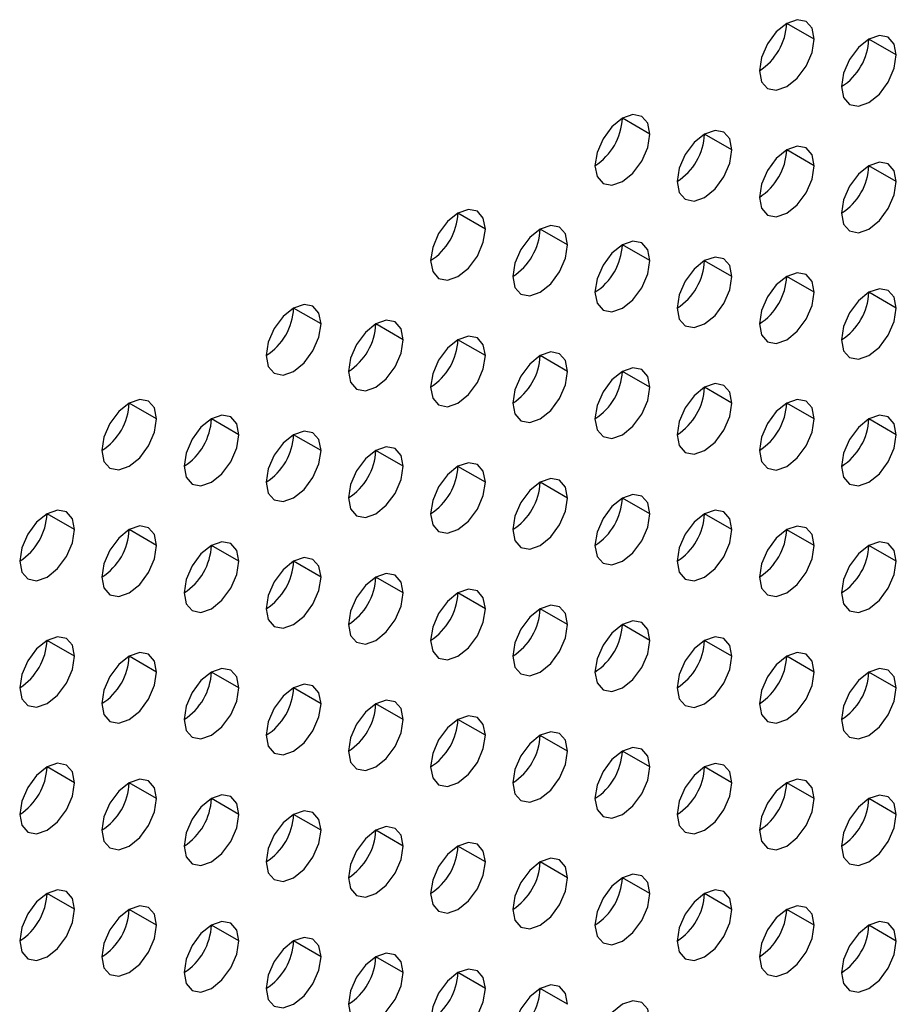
# Model space of a CAD drawing. Header units: millimetres. Extents: x 0 to 1118, y 0 to 864.
# Tile 134 of 256: x 947.08 to 950.85, y 611.1 to 615.34. Entities that reach past the tile are written whole.
import ezdxf

# ---------------------------------------------------------------- set-up
doc = ezdxf.new("R2010")
doc.units = ezdxf.units.MM

msp = doc.modelspace()

# ---------------------------------------------------------------- linework, layer by layer
at = {"color": 7, "linetype": 'Continuous', "lineweight": 25}
for p, q in [((950.5009, 615.2552), (950.383, 615.3233)), ((950.8544, 615.1872), (950.7366, 615.2552)), ((949.7938, 614.847), (949.6759, 614.9151)), ((950.1473, 614.779), (950.0295, 614.847)), ((950.5009, 614.7109), (950.383, 614.7789)), ((950.8544, 614.6428), (950.7366, 614.7108)), ((949.0867, 614.4388), (948.9688, 614.5069)), ((949.4402, 614.3708), (949.3224, 614.4388)), ((949.7938, 614.3027), (949.6759, 614.3707)), ((950.1473, 614.2346), (950.0295, 614.3026)), ((950.5009, 614.1665), (950.383, 614.2346)), ((950.8544, 614.0984), (950.7366, 614.1665)), ((948.3796, 614.0306), (948.2617, 614.0987)), ((948.7331, 613.9626), (948.6153, 614.0306)), ((949.0867, 613.8945), (948.9688, 613.9625)), ((949.4402, 613.8264), (949.3224, 613.8944)), ((949.7938, 613.7583), (949.6759, 613.8264)), ((950.1473, 613.6902), (950.0295, 613.7583)), ((947.6724, 613.6224), (947.5546, 613.6905)), ((950.5009, 613.6222), (950.383, 613.6902)), ((948.026, 613.5543), (947.9082, 613.6224)), ((950.8544, 613.5541), (950.7366, 613.6221)), ((948.3796, 613.4863), (948.2617, 613.5543)), ((948.7331, 613.4182), (948.6153, 613.4862)), ((949.0867, 613.3501), (948.9688, 613.4181)), ((949.4402, 613.282), (949.3224, 613.3501)), ((949.7938, 613.214), (949.6759, 613.282)), ((947.3189, 613.1461), (947.201, 613.2142)), ((950.1473, 613.1459), (950.0295, 613.2139)), ((947.6724, 613.0781), (947.5546, 613.1461)), ((950.5009, 613.0778), (950.383, 613.1458)), ((948.026, 613.01), (947.9082, 613.078)), ((950.8544, 613.0097), (950.7366, 613.0778)), ((948.3796, 612.9419), (948.2617, 613.0099)), ((948.7331, 612.8738), (948.6153, 612.9419)), ((949.0867, 612.8058), (948.9688, 612.8738)), ((949.4402, 612.7377), (949.3224, 612.8057)), ((949.7938, 612.6696), (949.6759, 612.7376)), ((947.3189, 612.6018), (947.201, 612.6698)), ((950.1473, 612.6015), (950.0295, 612.6696)), ((947.6724, 612.5337), (947.5546, 612.6017)), ((950.5009, 612.5334), (950.383, 612.6015)), ((948.026, 612.4656), (947.9082, 612.5337)), ((950.8544, 612.4654), (950.7366, 612.5334)), ((948.3796, 612.3975), (948.2617, 612.4656)), ((948.7331, 612.3295), (948.6153, 612.3975)), ((949.0867, 612.2614), (948.9688, 612.3294)), ((949.4402, 612.1933), (949.3224, 612.2613)), ((949.7938, 612.1252), (949.6759, 612.1933)), ((947.3189, 612.0574), (947.201, 612.1255)), ((950.1473, 612.0572), (950.0295, 612.1252)), ((947.6724, 611.9893), (947.5546, 612.0574)), ((950.5009, 611.9891), (950.383, 612.0571)), ((948.026, 611.9213), (947.9082, 611.9893)), ((950.8544, 611.921), (950.7366, 611.989)), ((948.3796, 611.8532), (948.2617, 611.9212)), ((948.7331, 611.7851), (948.6153, 611.8531)), ((949.0867, 611.717), (948.9688, 611.7851)), ((949.4402, 611.649), (949.3224, 611.717)), ((949.7938, 611.5809), (949.6759, 611.6489)), ((947.3189, 611.5131), (947.201, 611.5811)), ((950.1473, 611.5128), (950.0295, 611.5808)), ((947.6724, 611.445), (947.5546, 611.513)), ((950.5009, 611.4447), (950.383, 611.5128)), ((948.026, 611.3769), (947.9082, 611.4449)), ((950.8544, 611.3766), (950.7366, 611.4447)), ((948.3796, 611.3088), (948.2617, 611.3769)), ((948.7331, 611.2408), (948.6153, 611.3088)), ((949.0867, 611.1727), (948.9688, 611.2407)), ((949.4402, 611.1046), (949.3224, 611.1726))]:
    msp.add_line(p, q, dxfattribs=at)
at = {"color": 7, "linetype": 'Continuous', "lineweight": 25, "flags": 128}
for points in [[(950.5009, 615.2552), (950.4919, 615.3021), (950.4664, 615.3315), (950.4281, 615.339), (950.383, 615.3233), (950.3379, 615.2869), (950.2997, 615.2353), (950.2741, 615.1764), (950.2652, 615.1192)], [(950.2652, 615.1192), (950.2741, 615.0723), (950.2997, 615.0429), (950.3379, 615.0354), (950.383, 615.0511), (950.4281, 615.0875), (950.4664, 615.1391), (950.4919, 615.198), (950.5009, 615.2552)], [(950.8544, 615.1872), (950.8455, 615.2341), (950.8199, 615.2635), (950.7817, 615.2709), (950.7366, 615.2552), (950.6915, 615.2188), (950.6532, 615.1673), (950.6277, 615.1084), (950.6187, 615.0511)], [(950.6187, 615.0511), (950.6277, 615.0042), (950.6532, 614.9748), (950.6915, 614.9674), (950.7366, 614.983), (950.7817, 615.0194), (950.8199, 615.071), (950.8455, 615.1299), (950.8544, 615.1872)], [(949.7938, 614.847), (949.7848, 614.8939), (949.7593, 614.9233), (949.721, 614.9308), (949.6759, 614.9151), (949.6308, 614.8787), (949.5926, 614.8271), (949.567, 614.7682), (949.5581, 614.711)], [(949.5581, 614.711), (949.567, 614.6641), (949.5926, 614.6347), (949.6308, 614.6272), (949.6759, 614.6429), (949.721, 614.6793), (949.7593, 614.7309), (949.7848, 614.7898), (949.7938, 614.847)], [(950.1473, 614.779), (950.1384, 614.8259), (950.1128, 614.8553), (950.0746, 614.8627), (950.0295, 614.847), (949.9844, 614.8106), (949.9461, 614.7591), (949.9206, 614.7002), (949.9116, 614.6429)], [(950.5009, 614.7109), (950.4919, 614.7578), (950.4664, 614.7872), (950.4281, 614.7946), (950.383, 614.7789), (950.3379, 614.7425), (950.2997, 614.691), (950.2741, 614.6321), (950.2652, 614.5748)], [(949.9116, 614.6429), (949.9206, 614.596), (949.9461, 614.5666), (949.9844, 614.5592), (950.0295, 614.5748), (950.0746, 614.6112), (950.1128, 614.6628), (950.1384, 614.7217), (950.1473, 614.779)], [(950.2652, 614.5748), (950.2741, 614.5279), (950.2997, 614.4985), (950.3379, 614.4911), (950.383, 614.5068), (950.4281, 614.5432), (950.4664, 614.5947), (950.4919, 614.6536), (950.5009, 614.7109)], [(950.8544, 614.6428), (950.8455, 614.6897), (950.8199, 614.7191), (950.7817, 614.7265), (950.7366, 614.7109), (950.6915, 614.6745), (950.6532, 614.6229), (950.6277, 614.564), (950.6187, 614.5067)], [(950.6187, 614.5067), (950.6277, 614.4598), (950.6532, 614.4304), (950.6915, 614.423), (950.7366, 614.4387), (950.7817, 614.4751), (950.8199, 614.5266), (950.8455, 614.5855), (950.8544, 614.6428)], [(949.0867, 614.4388), (949.0777, 614.4857), (949.0521, 614.5151), (949.0139, 614.5226), (948.9688, 614.5069), (948.9237, 614.4705), (948.8855, 614.4189), (948.8599, 614.36), (948.851, 614.3028)], [(949.4402, 614.3708), (949.4312, 614.4177), (949.4057, 614.4471), (949.3675, 614.4545), (949.3224, 614.4388), (949.2773, 614.4024), (949.239, 614.3508), (949.2135, 614.2919), (949.2045, 614.2347)], [(948.851, 614.3028), (948.8599, 614.2559), (948.8855, 614.2265), (948.9237, 614.219), (948.9688, 614.2347), (949.0139, 614.2711), (949.0521, 614.3227), (949.0777, 614.3816), (949.0867, 614.4388)], [(949.2045, 614.2347), (949.2135, 614.1878), (949.239, 614.1584), (949.2773, 614.151), (949.3224, 614.1666), (949.3675, 614.203), (949.4057, 614.2546), (949.4312, 614.3135), (949.4402, 614.3708)], [(949.7938, 614.3027), (949.7848, 614.3496), (949.7593, 614.379), (949.721, 614.3864), (949.6759, 614.3707), (949.6308, 614.3343), (949.5926, 614.2828), (949.567, 614.2239), (949.5581, 614.1666)], [(949.5581, 614.1666), (949.567, 614.1197), (949.5926, 614.0903), (949.6308, 614.0829), (949.6759, 614.0986), (949.721, 614.1349), (949.7593, 614.1865), (949.7848, 614.2454), (949.7938, 614.3027)], [(950.1473, 614.2346), (950.1384, 614.2815), (950.1128, 614.3109), (950.0746, 614.3183), (950.0295, 614.3027), (949.9844, 614.2663), (949.9461, 614.2147), (949.9206, 614.1558), (949.9116, 614.0985)], [(950.5009, 614.1665), (950.4919, 614.2134), (950.4664, 614.2428), (950.4281, 614.2503), (950.383, 614.2346), (950.3379, 614.1982), (950.2997, 614.1466), (950.2741, 614.0877), (950.2652, 614.0305)], [(949.9116, 614.0985), (949.9206, 614.0516), (949.9461, 614.0222), (949.9844, 614.0148), (950.0295, 614.0305), (950.0746, 614.0669), (950.1128, 614.1184), (950.1384, 614.1773), (950.1473, 614.2346)], [(950.2652, 614.0305), (950.2741, 613.9836), (950.2997, 613.9542), (950.3379, 613.9467), (950.383, 613.9624), (950.4281, 613.9988), (950.4664, 614.0504), (950.4919, 614.1093), (950.5009, 614.1665)], [(950.8544, 614.0984), (950.8455, 614.1453), (950.8199, 614.1747), (950.7817, 614.1822), (950.7366, 614.1665), (950.6915, 614.1301), (950.6532, 614.0785), (950.6277, 614.0196), (950.6187, 613.9624)], [(948.3796, 614.0306), (948.3706, 614.0775), (948.345, 614.1069), (948.3068, 614.1144), (948.2617, 614.0987), (948.2166, 614.0623), (948.1784, 614.0107), (948.1528, 613.9518), (948.1439, 613.8946)], [(950.6187, 613.9624), (950.6277, 613.9155), (950.6532, 613.8861), (950.6915, 613.8786), (950.7366, 613.8943), (950.7817, 613.9307), (950.8199, 613.9823), (950.8455, 614.0412), (950.8544, 614.0984)], [(948.1439, 613.8946), (948.1528, 613.8477), (948.1784, 613.8183), (948.2166, 613.8108), (948.2617, 613.8265), (948.3068, 613.8629), (948.345, 613.9145), (948.3706, 613.9734), (948.3796, 614.0306)], [(948.7331, 613.9626), (948.7241, 614.0095), (948.6986, 614.0389), (948.6604, 614.0463), (948.6153, 614.0306), (948.5702, 613.9942), (948.5319, 613.9426), (948.5064, 613.8837), (948.4974, 613.8265)], [(948.4974, 613.8265), (948.5064, 613.7796), (948.5319, 613.7502), (948.5702, 613.7428), (948.6153, 613.7584), (948.6604, 613.7948), (948.6986, 613.8464), (948.7241, 613.9053), (948.7331, 613.9626)], [(949.0867, 613.8945), (949.0777, 613.9414), (949.0521, 613.9708), (949.0139, 613.9782), (948.9688, 613.9625), (948.9237, 613.9261), (948.8855, 613.8746), (948.8599, 613.8157), (948.851, 613.7584)], [(949.4402, 613.8264), (949.4312, 613.8733), (949.4057, 613.9027), (949.3675, 613.9101), (949.3224, 613.8945), (949.2773, 613.8581), (949.239, 613.8065), (949.2135, 613.7476), (949.2045, 613.6903)], [(948.851, 613.7584), (948.8599, 613.7115), (948.8855, 613.6821), (948.9237, 613.6747), (948.9688, 613.6904), (949.0139, 613.7267), (949.0521, 613.7783), (949.0777, 613.8372), (949.0867, 613.8945)], [(949.2045, 613.6903), (949.2135, 613.6434), (949.239, 613.614), (949.2773, 613.6066), (949.3224, 613.6223), (949.3675, 613.6587), (949.4057, 613.7102), (949.4312, 613.7691), (949.4402, 613.8264)], [(949.7938, 613.7583), (949.7848, 613.8052), (949.7593, 613.8346), (949.721, 613.8421), (949.6759, 613.8264), (949.6308, 613.79), (949.5926, 613.7384), (949.567, 613.6795), (949.5581, 613.6223)], [(950.1473, 613.6902), (950.1384, 613.7371), (950.1128, 613.7665), (950.0746, 613.774), (950.0295, 613.7583), (949.9844, 613.7219), (949.9461, 613.6703), (949.9206, 613.6114), (949.9116, 613.5542)], [(949.5581, 613.6223), (949.567, 613.5753), (949.5926, 613.5459), (949.6308, 613.5385), (949.6759, 613.5542), (949.721, 613.5906), (949.7593, 613.6422), (949.7848, 613.7011), (949.7938, 613.7583)], [(947.6724, 613.6224), (947.6635, 613.6693), (947.6379, 613.6987), (947.5997, 613.7062), (947.5546, 613.6905), (947.5095, 613.6541), (947.4713, 613.6025), (947.4457, 613.5436), (947.4367, 613.4864)], [(949.9116, 613.5542), (949.9206, 613.5073), (949.9461, 613.4779), (949.9844, 613.4704), (950.0295, 613.4861), (950.0746, 613.5225), (950.1128, 613.5741), (950.1384, 613.633), (950.1473, 613.6902)], [(950.5009, 613.6222), (950.4919, 613.6691), (950.4664, 613.6985), (950.4281, 613.7059), (950.383, 613.6902), (950.3379, 613.6538), (950.2997, 613.6023), (950.2741, 613.5434), (950.2652, 613.4861)], [(947.4367, 613.4864), (947.4457, 613.4395), (947.4713, 613.4101), (947.5095, 613.4026), (947.5546, 613.4183), (947.5997, 613.4547), (947.6379, 613.5063), (947.6635, 613.5652), (947.6724, 613.6224)], [(948.026, 613.5543), (948.017, 613.6012), (947.9915, 613.6307), (947.9533, 613.6381), (947.9082, 613.6224), (947.8631, 613.586), (947.8248, 613.5344), (947.7993, 613.4755), (947.7903, 613.4183)], [(950.2652, 613.4861), (950.2741, 613.4392), (950.2997, 613.4098), (950.3379, 613.4024), (950.383, 613.418), (950.4281, 613.4544), (950.4664, 613.506), (950.4919, 613.5649), (950.5009, 613.6222)], [(950.8544, 613.5541), (950.8455, 613.601), (950.8199, 613.6304), (950.7817, 613.6378), (950.7366, 613.6221), (950.6915, 613.5857), (950.6532, 613.5342), (950.6277, 613.4753), (950.6187, 613.418)], [(948.3796, 613.4863), (948.3706, 613.5332), (948.345, 613.5626), (948.3068, 613.57), (948.2617, 613.5543), (948.2166, 613.5179), (948.1784, 613.4664), (948.1528, 613.4075), (948.1439, 613.3502)], [(947.7903, 613.4183), (947.7993, 613.3714), (947.8248, 613.342), (947.8631, 613.3345), (947.9082, 613.3502), (947.9533, 613.3866), (947.9915, 613.4382), (948.017, 613.4971), (948.026, 613.5543)], [(950.6187, 613.418), (950.6277, 613.3711), (950.6532, 613.3417), (950.6915, 613.3343), (950.7366, 613.35), (950.7817, 613.3864), (950.8199, 613.4379), (950.8455, 613.4968), (950.8544, 613.5541)], [(948.1439, 613.3502), (948.1528, 613.3033), (948.1784, 613.2739), (948.2166, 613.2665), (948.2617, 613.2821), (948.3068, 613.3185), (948.345, 613.3701), (948.3706, 613.429), (948.3796, 613.4863)], [(948.7331, 613.4182), (948.7241, 613.4651), (948.6986, 613.4945), (948.6604, 613.5019), (948.6153, 613.4862), (948.5702, 613.4499), (948.5319, 613.3983), (948.5064, 613.3394), (948.4974, 613.2821)], [(949.0867, 613.3501), (949.0777, 613.397), (949.0521, 613.4264), (949.0139, 613.4338), (948.9688, 613.4182), (948.9237, 613.3818), (948.8855, 613.3302), (948.8599, 613.2713), (948.851, 613.214)], [(948.4974, 613.2821), (948.5064, 613.2352), (948.5319, 613.2058), (948.5702, 613.1984), (948.6153, 613.2141), (948.6604, 613.2505), (948.6986, 613.302), (948.7241, 613.3609), (948.7331, 613.4182)], [(948.851, 613.214), (948.8599, 613.1671), (948.8855, 613.1377), (948.9237, 613.1303), (948.9688, 613.146), (949.0139, 613.1824), (949.0521, 613.234), (949.0777, 613.2929), (949.0867, 613.3501)], [(949.4402, 613.282), (949.4312, 613.3289), (949.4057, 613.3583), (949.3675, 613.3658), (949.3224, 613.3501), (949.2773, 613.3137), (949.239, 613.2621), (949.2135, 613.2032), (949.2045, 613.146)], [(949.2045, 613.146), (949.2135, 613.0991), (949.239, 613.0697), (949.2773, 613.0622), (949.3224, 613.0779), (949.3675, 613.1143), (949.4057, 613.1659), (949.4312, 613.2248), (949.4402, 613.282)], [(949.7938, 613.214), (949.7848, 613.2609), (949.7593, 613.2903), (949.721, 613.2977), (949.6759, 613.282), (949.6308, 613.2456), (949.5926, 613.194), (949.567, 613.1351), (949.5581, 613.0779)], [(947.3189, 613.1461), (947.3099, 613.193), (947.2844, 613.2224), (947.2461, 613.2299), (947.201, 613.2142), (947.1559, 613.1778), (947.1177, 613.1262), (947.0922, 613.0673), (947.0832, 613.0101)], [(950.1473, 613.1459), (950.1384, 613.1928), (950.1128, 613.2222), (950.0746, 613.2296), (950.0295, 613.2139), (949.9844, 613.1775), (949.9461, 613.126), (949.9206, 613.0671), (949.9116, 613.0098)], [(949.5581, 613.0779), (949.567, 613.031), (949.5926, 613.0016), (949.6308, 612.9942), (949.6759, 613.0098), (949.721, 613.0462), (949.7593, 613.0978), (949.7848, 613.1567), (949.7938, 613.214)], [(947.0832, 613.0101), (947.0922, 612.9632), (947.1177, 612.9338), (947.1559, 612.9263), (947.201, 612.942), (947.2461, 612.9784), (947.2844, 613.03), (947.3099, 613.0889), (947.3189, 613.1461)], [(947.6724, 613.0781), (947.6635, 613.125), (947.6379, 613.1544), (947.5997, 613.1618), (947.5546, 613.1461), (947.5095, 613.1097), (947.4713, 613.0582), (947.4457, 612.9993), (947.4367, 612.942)], [(949.9116, 613.0098), (949.9206, 612.9629), (949.9461, 612.9335), (949.9844, 612.9261), (950.0295, 612.9418), (950.0746, 612.9782), (950.1128, 613.0297), (950.1384, 613.0886), (950.1473, 613.1459)], [(950.5009, 613.0778), (950.4919, 613.1247), (950.4664, 613.1541), (950.4281, 613.1615), (950.383, 613.1459), (950.3379, 613.1095), (950.2997, 613.0579), (950.2741, 612.999), (950.2652, 612.9417)], [(948.026, 613.01), (948.017, 613.0569), (947.9915, 613.0863), (947.9533, 613.0937), (947.9082, 613.078), (947.8631, 613.0417), (947.8248, 612.9901), (947.7993, 612.9312), (947.7903, 612.8739)], [(950.8544, 613.0097), (950.8455, 613.0566), (950.8199, 613.086), (950.7817, 613.0935), (950.7366, 613.0778), (950.6915, 613.0414), (950.6532, 612.9898), (950.6277, 612.9309), (950.6187, 612.8737)], [(947.4367, 612.942), (947.4457, 612.8951), (947.4713, 612.8657), (947.5095, 612.8583), (947.5546, 612.8739), (947.5997, 612.9103), (947.6379, 612.9619), (947.6635, 613.0208), (947.6724, 613.0781)], [(950.2652, 612.9417), (950.2741, 612.8948), (950.2997, 612.8654), (950.3379, 612.858), (950.383, 612.8737), (950.4281, 612.9101), (950.4664, 612.9616), (950.4919, 613.0205), (950.5009, 613.0778)], [(947.7903, 612.8739), (947.7993, 612.827), (947.8248, 612.7976), (947.8631, 612.7902), (947.9082, 612.8059), (947.9533, 612.8423), (947.9915, 612.8938), (948.017, 612.9527), (948.026, 613.01)], [(948.3796, 612.9419), (948.3706, 612.9888), (948.345, 613.0182), (948.3068, 613.0256), (948.2617, 613.01), (948.2166, 612.9736), (948.1784, 612.922), (948.1528, 612.8631), (948.1439, 612.8058)], [(950.6187, 612.8737), (950.6277, 612.8268), (950.6532, 612.7974), (950.6915, 612.7899), (950.7366, 612.8056), (950.7817, 612.842), (950.8199, 612.8936), (950.8455, 612.9525), (950.8544, 613.0097)], [(948.1439, 612.8058), (948.1528, 612.7589), (948.1784, 612.7295), (948.2166, 612.7221), (948.2617, 612.7378), (948.3068, 612.7742), (948.345, 612.8258), (948.3706, 612.8847), (948.3796, 612.9419)], [(948.7331, 612.8738), (948.7241, 612.9207), (948.6986, 612.9501), (948.6604, 612.9576), (948.6153, 612.9419), (948.5702, 612.9055), (948.5319, 612.8539), (948.5064, 612.795), (948.4974, 612.7378)], [(949.0867, 612.8058), (949.0777, 612.8527), (949.0521, 612.8821), (949.0139, 612.8895), (948.9688, 612.8738), (948.9237, 612.8374), (948.8855, 612.7858), (948.8599, 612.7269), (948.851, 612.6697)], [(948.4974, 612.7378), (948.5064, 612.6909), (948.5319, 612.6615), (948.5702, 612.654), (948.6153, 612.6697), (948.6604, 612.7061), (948.6986, 612.7577), (948.7241, 612.8166), (948.7331, 612.8738)], [(948.851, 612.6697), (948.8599, 612.6228), (948.8855, 612.5934), (948.9237, 612.586), (948.9688, 612.6016), (949.0139, 612.638), (949.0521, 612.6896), (949.0777, 612.7485), (949.0867, 612.8058)], [(949.4402, 612.7377), (949.4312, 612.7846), (949.4057, 612.814), (949.3675, 612.8214), (949.3224, 612.8057), (949.2773, 612.7693), (949.239, 612.7178), (949.2135, 612.6589), (949.2045, 612.6016)], [(949.7938, 612.6696), (949.7848, 612.7165), (949.7593, 612.7459), (949.721, 612.7533), (949.6759, 612.7377), (949.6308, 612.7013), (949.5926, 612.6497), (949.567, 612.5908), (949.5581, 612.5335)], [(949.2045, 612.6016), (949.2135, 612.5547), (949.239, 612.5253), (949.2773, 612.5179), (949.3224, 612.5336), (949.3675, 612.5699), (949.4057, 612.6215), (949.4312, 612.6804), (949.4402, 612.7377)], [(947.3189, 612.6018), (947.3099, 612.6487), (947.2844, 612.6781), (947.2461, 612.6855), (947.201, 612.6698), (947.1559, 612.6334), (947.1177, 612.5819), (947.0922, 612.523), (947.0832, 612.4657)], [(949.5581, 612.5335), (949.567, 612.4866), (949.5926, 612.4572), (949.6308, 612.4498), (949.6759, 612.4655), (949.721, 612.5019), (949.7593, 612.5534), (949.7848, 612.6123), (949.7938, 612.6696)], [(950.1473, 612.6015), (950.1384, 612.6484), (950.1128, 612.6778), (950.0746, 612.6853), (950.0295, 612.6696), (949.9844, 612.6332), (949.9461, 612.5816), (949.9206, 612.5227), (949.9116, 612.4655)], [(947.0832, 612.4657), (947.0922, 612.4188), (947.1177, 612.3894), (947.1559, 612.382), (947.201, 612.3977), (947.2461, 612.4341), (947.2844, 612.4856), (947.3099, 612.5445), (947.3189, 612.6018)], [(947.6724, 612.5337), (947.6635, 612.5806), (947.6379, 612.61), (947.5997, 612.6174), (947.5546, 612.6018), (947.5095, 612.5654), (947.4713, 612.5138), (947.4457, 612.4549), (947.4367, 612.3976)], [(949.9116, 612.4655), (949.9206, 612.4186), (949.9461, 612.3891), (949.9844, 612.3817), (950.0295, 612.3974), (950.0746, 612.4338), (950.1128, 612.4854), (950.1384, 612.5443), (950.1473, 612.6015)], [(950.5009, 612.5334), (950.4919, 612.5803), (950.4664, 612.6097), (950.4281, 612.6172), (950.383, 612.6015), (950.3379, 612.5651), (950.2997, 612.5135), (950.2741, 612.4546), (950.2652, 612.3974)], [(948.026, 612.4656), (948.017, 612.5125), (947.9915, 612.5419), (947.9533, 612.5494), (947.9082, 612.5337), (947.8631, 612.4973), (947.8248, 612.4457), (947.7993, 612.3868), (947.7903, 612.3296)], [(950.8544, 612.4654), (950.8455, 612.5123), (950.8199, 612.5417), (950.7817, 612.5491), (950.7366, 612.5334), (950.6915, 612.497), (950.6532, 612.4455), (950.6277, 612.3866), (950.6187, 612.3293)], [(947.4367, 612.3976), (947.4457, 612.3507), (947.4713, 612.3213), (947.5095, 612.3139), (947.5546, 612.3296), (947.5997, 612.366), (947.6379, 612.4175), (947.6635, 612.4764), (947.6724, 612.5337)], [(950.2652, 612.3974), (950.2741, 612.3505), (950.2997, 612.3211), (950.3379, 612.3136), (950.383, 612.3293), (950.4281, 612.3657), (950.4664, 612.4173), (950.4919, 612.4762), (950.5009, 612.5334)], [(947.7903, 612.3296), (947.7993, 612.2827), (947.8248, 612.2533), (947.8631, 612.2458), (947.9082, 612.2615), (947.9533, 612.2979), (947.9915, 612.3495), (948.017, 612.4084), (948.026, 612.4656)], [(948.3796, 612.3975), (948.3706, 612.4445), (948.345, 612.4739), (948.3068, 612.4813), (948.2617, 612.4656), (948.2166, 612.4292), (948.1784, 612.3776), (948.1528, 612.3187), (948.1439, 612.2615)], [(950.6187, 612.3293), (950.6277, 612.2824), (950.6532, 612.253), (950.6915, 612.2456), (950.7366, 612.2612), (950.7817, 612.2976), (950.8199, 612.3492), (950.8455, 612.4081), (950.8544, 612.4654)], [(948.1439, 612.2615), (948.1528, 612.2146), (948.1784, 612.1852), (948.2166, 612.1777), (948.2617, 612.1934), (948.3068, 612.2298), (948.345, 612.2814), (948.3706, 612.3403), (948.3796, 612.3975)], [(948.7331, 612.3295), (948.7241, 612.3764), (948.6986, 612.4058), (948.6604, 612.4132), (948.6153, 612.3975), (948.5702, 612.3611), (948.5319, 612.3096), (948.5064, 612.2507), (948.4974, 612.1934)], [(948.4974, 612.1934), (948.5064, 612.1465), (948.5319, 612.1171), (948.5702, 612.1097), (948.6153, 612.1253), (948.6604, 612.1617), (948.6986, 612.2133), (948.7241, 612.2722), (948.7331, 612.3295)], [(949.0867, 612.2614), (949.0777, 612.3083), (949.0521, 612.3377), (949.0139, 612.3451), (948.9688, 612.3294), (948.9237, 612.2931), (948.8855, 612.2415), (948.8599, 612.1826), (948.851, 612.1253)], [(948.851, 612.1253), (948.8599, 612.0784), (948.8855, 612.049), (948.9237, 612.0416), (948.9688, 612.0573), (949.0139, 612.0937), (949.0521, 612.1452), (949.0777, 612.2041), (949.0867, 612.2614)], [(949.4402, 612.1933), (949.4312, 612.2402), (949.4057, 612.2696), (949.3675, 612.277), (949.3224, 612.2614), (949.2773, 612.225), (949.239, 612.1734), (949.2135, 612.1145), (949.2045, 612.0572)], [(949.7938, 612.1252), (949.7848, 612.1721), (949.7593, 612.2015), (949.721, 612.209), (949.6759, 612.1933), (949.6308, 612.1569), (949.5926, 612.1053), (949.567, 612.0464), (949.5581, 611.9892)], [(949.2045, 612.0572), (949.2135, 612.0103), (949.239, 611.9809), (949.2773, 611.9735), (949.3224, 611.9892), (949.3675, 612.0256), (949.4057, 612.0772), (949.4312, 612.1361), (949.4402, 612.1933)], [(947.3189, 612.0574), (947.3099, 612.1043), (947.2844, 612.1337), (947.2461, 612.1412), (947.201, 612.1255), (947.1559, 612.0891), (947.1177, 612.0375), (947.0922, 611.9786), (947.0832, 611.9214)], [(949.5581, 611.9892), (949.567, 611.9423), (949.5926, 611.9129), (949.6308, 611.9054), (949.6759, 611.9211), (949.721, 611.9575), (949.7593, 612.0091), (949.7848, 612.068), (949.7938, 612.1252)], [(950.1473, 612.0572), (950.1384, 612.1041), (950.1128, 612.1335), (950.0746, 612.1409), (950.0295, 612.1252), (949.9844, 612.0888), (949.9461, 612.0372), (949.9206, 611.9783), (949.9116, 611.9211)], [(947.0832, 611.9214), (947.0922, 611.8745), (947.1177, 611.8451), (947.1559, 611.8376), (947.201, 611.8533), (947.2461, 611.8897), (947.2844, 611.9413), (947.3099, 612.0002), (947.3189, 612.0574)], [(947.6724, 611.9893), (947.6635, 612.0362), (947.6379, 612.0656), (947.5997, 612.0731), (947.5546, 612.0574), (947.5095, 612.021), (947.4713, 611.9694), (947.4457, 611.9105), (947.4367, 611.8533)], [(949.9116, 611.9211), (949.9206, 611.8742), (949.9461, 611.8448), (949.9844, 611.8374), (950.0295, 611.853), (950.0746, 611.8894), (950.1128, 611.941), (950.1384, 611.9999), (950.1473, 612.0572)], [(950.5009, 611.9891), (950.4919, 612.036), (950.4664, 612.0654), (950.4281, 612.0728), (950.383, 612.0571), (950.3379, 612.0207), (950.2997, 611.9692), (950.2741, 611.9103), (950.2652, 611.853)], [(948.026, 611.9213), (948.017, 611.9682), (947.9915, 611.9976), (947.9533, 612.005), (947.9082, 611.9893), (947.8631, 611.9529), (947.8248, 611.9014), (947.7993, 611.8425), (947.7903, 611.7852)], [(950.8544, 611.921), (950.8455, 611.9679), (950.8199, 611.9973), (950.7817, 612.0047), (950.7366, 611.9891), (950.6915, 611.9527), (950.6532, 611.9011), (950.6277, 611.8422), (950.6187, 611.7849)], [(947.4367, 611.8533), (947.4457, 611.8064), (947.4713, 611.777), (947.5095, 611.7695), (947.5546, 611.7852), (947.5997, 611.8216), (947.6379, 611.8732), (947.6635, 611.9321), (947.6724, 611.9893)], [(950.2652, 611.853), (950.2741, 611.8061), (950.2997, 611.7767), (950.3379, 611.7693), (950.383, 611.785), (950.4281, 611.8214), (950.4664, 611.8729), (950.4919, 611.9318), (950.5009, 611.9891)], [(947.7903, 611.7852), (947.7993, 611.7383), (947.8248, 611.7089), (947.8631, 611.7015), (947.9082, 611.7171), (947.9533, 611.7535), (947.9915, 611.8051), (948.017, 611.864), (948.026, 611.9213)], [(948.3796, 611.8532), (948.3706, 611.9001), (948.345, 611.9295), (948.3068, 611.9369), (948.2617, 611.9212), (948.2166, 611.8849), (948.1784, 611.8333), (948.1528, 611.7744), (948.1439, 611.7171)], [(950.6187, 611.7849), (950.6277, 611.738), (950.6532, 611.7086), (950.6915, 611.7012), (950.7366, 611.7169), (950.7817, 611.7533), (950.8199, 611.8048), (950.8455, 611.8637), (950.8544, 611.921)], [(948.7331, 611.7851), (948.7241, 611.832), (948.6986, 611.8614), (948.6604, 611.8688), (948.6153, 611.8532), (948.5702, 611.8168), (948.5319, 611.7652), (948.5064, 611.7063), (948.4974, 611.649)], [(948.1439, 611.7171), (948.1528, 611.6702), (948.1784, 611.6408), (948.2166, 611.6334), (948.2617, 611.6491), (948.3068, 611.6855), (948.345, 611.737), (948.3706, 611.7959), (948.3796, 611.8532)], [(948.4974, 611.649), (948.5064, 611.6021), (948.5319, 611.5727), (948.5702, 611.5653), (948.6153, 611.581), (948.6604, 611.6174), (948.6986, 611.669), (948.7241, 611.7279), (948.7331, 611.7851)], [(949.0867, 611.717), (949.0777, 611.7639), (949.0521, 611.7933), (949.0139, 611.8008), (948.9688, 611.7851), (948.9237, 611.7487), (948.8855, 611.6971), (948.8599, 611.6382), (948.851, 611.581)], [(948.851, 611.581), (948.8599, 611.5341), (948.8855, 611.5047), (948.9237, 611.4972), (948.9688, 611.5129), (949.0139, 611.5493), (949.0521, 611.6009), (949.0777, 611.6598), (949.0867, 611.717)], [(949.4402, 611.649), (949.4312, 611.6959), (949.4057, 611.7253), (949.3675, 611.7327), (949.3224, 611.717), (949.2773, 611.6806), (949.239, 611.629), (949.2135, 611.5701), (949.2045, 611.5129)], [(949.7938, 611.5809), (949.7848, 611.6278), (949.7593, 611.6572), (949.721, 611.6646), (949.6759, 611.6489), (949.6308, 611.6125), (949.5926, 611.561), (949.567, 611.5021), (949.5581, 611.4448)], [(949.2045, 611.5129), (949.2135, 611.466), (949.239, 611.4366), (949.2773, 611.4292), (949.3224, 611.4448), (949.3675, 611.4812), (949.4057, 611.5328), (949.4312, 611.5917), (949.4402, 611.649)], [(947.3189, 611.5131), (947.3099, 611.56), (947.2844, 611.5894), (947.2461, 611.5968), (947.201, 611.5811), (947.1559, 611.5447), (947.1177, 611.4932), (947.0922, 611.4343), (947.0832, 611.377)], [(949.5581, 611.4448), (949.567, 611.3979), (949.5926, 611.3685), (949.6308, 611.3611), (949.6759, 611.3768), (949.721, 611.4131), (949.7593, 611.4647), (949.7848, 611.5236), (949.7938, 611.5809)], [(950.1473, 611.5128), (950.1384, 611.5597), (950.1128, 611.5891), (950.0746, 611.5965), (950.0295, 611.5809), (949.9844, 611.5445), (949.9461, 611.4929), (949.9206, 611.434), (949.9116, 611.3767)], [(947.6724, 611.445), (947.6635, 611.4919), (947.6379, 611.5213), (947.5997, 611.5287), (947.5546, 611.513), (947.5095, 611.4766), (947.4713, 611.4251), (947.4457, 611.3662), (947.4367, 611.3089)], [(950.5009, 611.4447), (950.4919, 611.4916), (950.4664, 611.521), (950.4281, 611.5285), (950.383, 611.5128), (950.3379, 611.4764), (950.2997, 611.4248), (950.2741, 611.3659), (950.2652, 611.3087)], [(947.0832, 611.377), (947.0922, 611.3301), (947.1177, 611.3007), (947.1559, 611.2933), (947.201, 611.3089), (947.2461, 611.3453), (947.2844, 611.3969), (947.3099, 611.4558), (947.3189, 611.5131)], [(949.9116, 611.3767), (949.9206, 611.3298), (949.9461, 611.3004), (949.9844, 611.293), (950.0295, 611.3087), (950.0746, 611.3451), (950.1128, 611.3966), (950.1384, 611.4555), (950.1473, 611.5128)], [(947.4367, 611.3089), (947.4457, 611.262), (947.4713, 611.2326), (947.5095, 611.2252), (947.5546, 611.2409), (947.5997, 611.2773), (947.6379, 611.3288), (947.6635, 611.3877), (947.6724, 611.445)], [(948.026, 611.3769), (948.017, 611.4238), (947.9915, 611.4532), (947.9533, 611.4606), (947.9082, 611.445), (947.8631, 611.4086), (947.8248, 611.357), (947.7993, 611.2981), (947.7903, 611.2408)], [(950.2652, 611.3087), (950.2741, 611.2618), (950.2997, 611.2323), (950.3379, 611.2249), (950.383, 611.2406), (950.4281, 611.277), (950.4664, 611.3286), (950.4919, 611.3875), (950.5009, 611.4447)], [(950.8544, 611.3766), (950.8455, 611.4235), (950.8199, 611.4529), (950.7817, 611.4604), (950.7366, 611.4447), (950.6915, 611.4083), (950.6532, 611.3567), (950.6277, 611.2978), (950.6187, 611.2406)], [(947.7903, 611.2408), (947.7993, 611.1939), (947.8248, 611.1645), (947.8631, 611.1571), (947.9082, 611.1728), (947.9533, 611.2092), (947.9915, 611.2608), (948.017, 611.3196), (948.026, 611.3769)], [(948.3796, 611.3088), (948.3706, 611.3557), (948.345, 611.3851), (948.3068, 611.3926), (948.2617, 611.3769), (948.2166, 611.3405), (948.1784, 611.2889), (948.1528, 611.23), (948.1439, 611.1728)], [(950.6187, 611.2406), (950.6277, 611.1937), (950.6532, 611.1643), (950.6915, 611.1568), (950.7366, 611.1725), (950.7817, 611.2089), (950.8199, 611.2605), (950.8455, 611.3194), (950.8544, 611.3766)], [(948.7331, 611.2408), (948.7241, 611.2877), (948.6986, 611.3171), (948.6604, 611.3245), (948.6153, 611.3088), (948.5702, 611.2724), (948.5319, 611.2208), (948.5064, 611.1619), (948.4974, 611.1047)], [(948.1439, 611.1728), (948.1528, 611.1259), (948.1784, 611.0965), (948.2166, 611.089), (948.2617, 611.1047), (948.3068, 611.1411), (948.345, 611.1927), (948.3706, 611.2516), (948.3796, 611.3088)], [(948.4974, 611.1047), (948.5064, 611.0578), (948.5319, 611.0284), (948.5702, 611.021), (948.6153, 611.0366), (948.6604, 611.073), (948.6986, 611.1246), (948.7241, 611.1835), (948.7331, 611.2408)], [(949.0867, 611.1727), (949.0777, 611.2196), (949.0521, 611.249), (949.0139, 611.2564), (948.9688, 611.2407), (948.9237, 611.2043), (948.8855, 611.1528), (948.8599, 611.0939), (948.851, 611.0366)], [(949.4402, 611.1046), (949.4312, 611.1515), (949.4057, 611.1809), (949.3675, 611.1883), (949.3224, 611.1727), (949.2773, 611.1363), (949.239, 611.0847), (949.2135, 611.0258), (949.2045, 610.9685)], [(948.851, 611.0366), (948.8599, 610.9897), (948.8855, 610.9603), (948.9237, 610.9529), (948.9688, 610.9685), (949.0139, 611.0049), (949.0521, 611.0565), (949.0777, 611.1154), (949.0867, 611.1727)], [(949.7938, 611.0365), (949.7848, 611.0834), (949.7593, 611.1128), (949.721, 611.1202), (949.6759, 611.1046), (949.6308, 611.0682), (949.5926, 611.0166), (949.567, 610.9577), (949.5581, 610.9004)]]:
    msp.add_lwpolyline(points, dxfattribs=at)
at = {"color": 7, "linetype": 'Continuous', "lineweight": 25}
for centre in [(950.1272, 615.3349), (950.4807, 615.2668), (949.42, 614.9267), (949.7736, 614.8586), (950.1272, 614.7906), (950.4807, 614.7225), (948.7129, 614.5185), (949.0665, 614.4504), (949.42, 614.3824), (949.7736, 614.3143), (950.1272, 614.2462), (950.4807, 614.1781), (948.0058, 614.1103), (948.3594, 614.0422), (948.7129, 613.9742), (949.0665, 613.9061), (949.42, 613.838), (949.7736, 613.7699), (947.2987, 613.7021), (950.1272, 613.7018), (947.6523, 613.634), (950.4807, 613.6338), (948.0058, 613.5659), (948.3594, 613.4979), (948.7129, 613.4298), (949.0665, 613.3617), (949.42, 613.2936), (946.9452, 613.2258), (949.7736, 613.2256), (947.2987, 613.1577), (950.1272, 613.1575), (947.6523, 613.0897), (950.4807, 613.0894), (948.0058, 613.0216), (948.3594, 612.9535), (948.7129, 612.8854), (949.0665, 612.8174), (949.42, 612.7493), (946.9452, 612.6815), (949.7736, 612.6812), (947.2987, 612.6134), (950.1272, 612.6131), (947.6523, 612.5453), (950.4807, 612.545), (948.0058, 612.4772), (948.3594, 612.4091), (948.7129, 612.3411), (949.0665, 612.273), (949.42, 612.2049), (946.9452, 612.1371), (949.7736, 612.1368), (947.2987, 612.069), (950.1272, 612.0688), (947.6523, 612.0009), (950.4807, 612.0007), (948.0058, 611.9329), (948.3594, 611.8648), (948.7129, 611.7967), (949.0665, 611.7286), (949.42, 611.6606), (946.9452, 611.5927), (949.7736, 611.5925), (947.2987, 611.5247), (950.1272, 611.5244), (947.6523, 611.4566), (950.4807, 611.4563), (948.0058, 611.3885), (948.3594, 611.3204), (948.7129, 611.2523), (949.0665, 611.1843)]:
    msp.add_arc(centre, 0.2561, 302.6055, 357.3945, dxfattribs=at)

doc.saveas('drawing.dxf')
